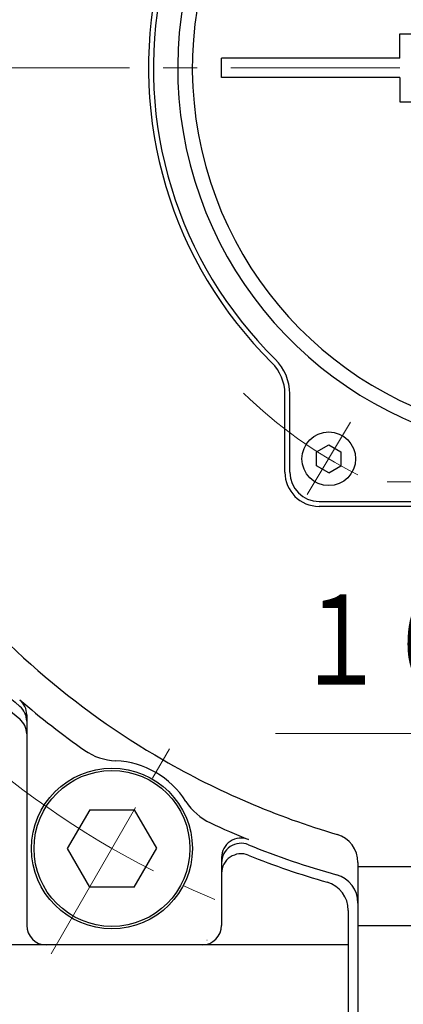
# Model space of a CAD drawing. Header units: millimetres. Extents: x 0 to 1300, y 0 to 891.
# Tile 40 of 124: x 124 to 164, y 510 to 611. Entities that reach past the tile are written whole.
import ezdxf

# ---------------------------------------------------------------- set-up
doc = ezdxf.new("R2010")
doc.units = ezdxf.units.MM
doc.header["$LTSCALE"] = 0.54643
doc.linetypes.add('CENTER', pattern=[50.8, 31.75, -6.35, 6.35, -6.35])
doc.linetypes.add('DOTSX', pattern=[6.35, 3.175, -3.175])
doc.layers.add('NoLayerName_001', color=7, linetype='Continuous')
doc.styles.get("Standard").update_dxf_attribs({"font": 'txt', "bigfont": 'extfont2'})
doc.dimstyles.get("Standard").update_dxf_attribs({"dimtxt": 2.5, "dimasz": 2.5, "dimexe": 1, "dimexo": 1, "dimtad": 1, "dimdec": 3, "dimzin": 0, "dimdsep": 46, "dimtxsty": 'Standard', "dimcen": 2.5, "dimadec": 3, "dimazin": 0, "dimtfac": 0.75, "dimtdec": 3, "dimtmove": 0, "dimatfit": 3, "dimfxl": 1, "dimarcsym": 0})

# ---------------------------------------------------------------- blocks, each defined once
blk = doc.blocks.new('_OPEN30')
at = {"color": 0, "linetype": 'ByBlock', "lineweight": -2}
for p, q in [((-1, 0.267949), (0, 0)), ((0, 0), (-1, -0.267949)), ((0, 0), (-1, 0))]:
    blk.add_line(p, q, dxfattribs=at)
blk = doc.blocks.new('*D125')
at = {"layer": 'Defpoints', "color": 0}
for p in [(195.5, 543.62), (180, 538.06), (180, 466.37)]:
    blk.add_point(p, dxfattribs=at)
at = {"layer": 'NoLayerName_001', "color": 0, "linetype": 'Continuous', "lineweight": 13}
for p, q in [((195.5, 540.62), (195.5, 535.06)), ((180, 538.06), (150.53, 538.06)), ((191, 538.06), (184.5, 538.06))]:
    blk.add_line(p, q, dxfattribs=at)
at = {"layer": 'NoLayerName_001', "color": 0, "lineweight": 13, "xscale": 4.5, "yscale": 4.5, "zscale": 4.5, "rotation": 180}
blk.add_blockref('_OPEN30', (180, 538.06), dxfattribs=at)
at = {"layer": 'NoLayerName_001', "color": 0, "lineweight": 13, "xscale": 4.5, "yscale": 4.5, "zscale": 4.5}
blk.add_blockref('_OPEN30', (195.5, 538.06), dxfattribs=at)
at = {"layer": 'NoLayerName_001', "color": 0, "lineweight": 13, "insert": (161.85, 547.32), "char_height": 10.5, "attachment_point": 5}
blk.add_mtext('\\W0.8000;１６', dxfattribs=at)

msp = doc.modelspace()

# ---------------------------------------------------------------- linework, layer by layer
at = {"layer": 'NoLayerName_001', "color": 7, "linetype": 'Continuous', "lineweight": 25}
for p, q in [((163.3, 607.3696), (163.3, 609.8695)), ((163.3, 609.8695), (196.7, 609.8695)), ((163.3, 607.3696), (145, 607.3696)), ((145, 605.3696), (145, 607.3696)), ((163.3, 605.3696), (145, 605.3696)), ((163.3, 605.3696), (163.3, 602.8696)), ((163.3, 602.8696), (196.7, 602.8696)), ((151.5, 564.8696), (151.5, 572.9032)), ((152, 564.8696), (152, 572.9032)), ((154.7483, 566.9729), (155.9983, 567.6946)), ((154.7483, 565.5295), (154.7483, 566.9729)), ((155.9983, 567.6946), (157.2483, 566.9729)), ((157.2483, 566.9729), (157.2483, 565.5295)), ((155.9983, 564.8078), (154.7483, 565.5295)), ((155.9983, 564.8078), (157.2483, 565.5295)), ((155, 561.8696), (165.5683, 561.8696)), ((166.0455, 561.3696), (155, 561.3696)), ((125, 539.9824), (125, 518.3696)), ((131.4625, 530.2243), (129.1422, 526.2433)), ((131.4625, 530.2243), (136.0704, 530.2433)), ((138.3579, 526.2812), (136.0704, 530.2433)), ((129.1422, 526.2433), (131.4297, 522.2812)), ((136.0375, 522.3002), (138.3579, 526.2812)), ((145, 525.331), (145, 518.3696)), ((159, 524.8282), (159, 501.2696)), ((201, 524.3695), (159, 524.3695)), ((136.0375, 522.3002), (131.4297, 522.2812)), ((158, 519.9115), (158, 501.2696)), ((159, 518.3695), (201, 518.3695)), ((158, 516.3696), (117.4, 516.3696))]:
    msp.add_line(p, q, dxfattribs=at)
at = {"layer": 'NoLayerName_001', "color": 4, "linetype": 'CENTER', "lineweight": 13}
for p, q in [((163.3, 606.3696), (75, 606.3696)), ((158.2459, 569.9918), (153.7989, 562.5908)), ((162, 563.8696), (169, 563.8696)), ((127.5, 515.4369), (140, 537.0875))]:
    msp.add_line(p, q, dxfattribs=at)
at = {"layer": 'NoLayerName_001', "color": 2, "linetype": 'DOTSX', "lineweight": 13}
msp.add_line((143.5173, 516.8696), (143.4828, 516.8696), dxfattribs=at)
at = {"layer": 'NoLayerName_001', "color": 7, "linetype": 'Continuous', "lineweight": 25}
for centre, radius in [((155.9983, 566.2512), 2.75), ((133.75, 526.2622), 8.25), ((133.75, 526.2622), 8)]:
    msp.add_circle(centre, radius, dxfattribs=at)
for centre, radius, start, end in [((180, 606.3696), 39.5, 318.330134, 270), ((180, 606.3696), 38, 319.685091, 270.716216), ((180, 606.3696), 42.5, 167.890171, 225.402055), ((180, 606.3696), 42, 168.675206, 225.402055), ((147, 572.9032), 4.5, 360, 45.402055), ((147, 572.9032), 5, 360, 45.402055), ((155, 564.8696), 3.5, 180, 270), ((155, 564.8696), 3, 180, 270), ((180, 606.3696), 86, 215.888298, 229.629534), ((180, 606.3696), 82, 217.912536, 240.00001), ((180, 606.3696), 87, 219.825341, 230.174659), ((123, 539.3248), 2, 0, 49.629534), ((180, 606.3696), 85.5, 229.350603, 234.998511), ((123, 539.9824), 2, 0, 49.350603), ((123, 538.0175), 2, 0, 50.174659), ((134.399, 541.2482), 6, 234.998511, 267.520347), ((133.75, 526.2622), 9, 32.47967, 87.520347), ((180, 606.3696), 82, 240.00001, 253.599314), ((146.4037, 534.3172), 6, 212.47967, 245.001506), ((180, 606.3696), 85.5, 245.001487, 247.843167), ((156, 524.8282), 3, 0, 73.599314), ((147, 525.331), 2, 67.843167, 180), ((147, 524.7914), 2, 67.975687, 180), ((180, 606.3696), 86, 247.975687, 254.35579), ((147, 523.7137), 2, 68.235868, 180), ((180, 606.3696), 87, 248.235868, 253.87238), ((156, 520.6666), 3, 0, 74.35579), ((155, 519.9115), 3, 0, 73.87238), ((127, 518.3696), 2, 180, 270), ((143, 518.3696), 2, 270, 0)]:
    msp.add_arc(centre, radius, start, end, dxfattribs=at)
at = {"layer": 'NoLayerName_001', "color": 4, "linetype": 'CENTER', "lineweight": 13}
for radius, start, end in [(46.75, 225.542263, 243.301892), (92.5, 232.251424, 247.748576)]:
    msp.add_arc((180, 606.3696), radius, start, end, dxfattribs=at)

# ---------------------------------------------------------------- dimensions: what is measured, and where the dimension line sits
at = {"layer": 'NoLayerName_001', "color": 3, "linetype": 'Continuous', "lineweight": 13}
dim = msp.add_linear_dim(base=(180, 538.0611), p1=(195.5, 543.6196), p2=(180, 466.3696), angle=180, text='\\W0.8000;１６', dimstyle='Standard', override={"dimtxt": 10.5, "dimasz": 4.5, "dimexe": 3, "dimexo": 3, "dimgap": 3, "dimzin": 8, "dimblk": 'OPEN30', "dimse2": 1, "dimclrd": 0, "dimclre": 0, "dimclrt": 0, "dimtp": 0, "dimtm": 0, "dimlwd": 13, "dimlwe": 13}, dxfattribs=at)
dim.commit()
dim.dimension.update_dxf_attribs({"geometry": '*D125', "text_midpoint": (161.85, 538.0611), "dimtype": 160})

doc.saveas('drawing.dxf')
